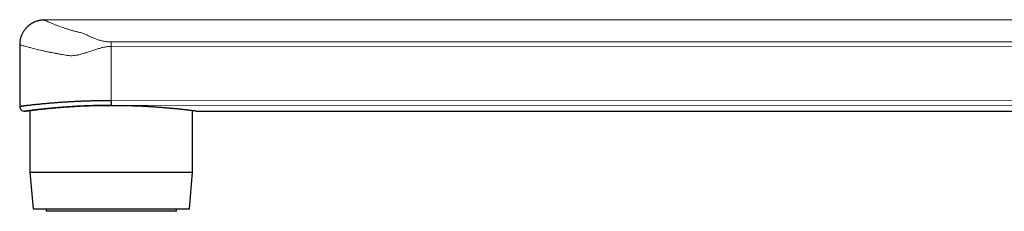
# Model space of a CAD drawing. Header units: millimetres. Extents: x 8 to 969, y 12 to 489.
# Tile 1 of 56: x 27 to 163, y 369 to 395. Entities that reach past the tile are written whole.
import ezdxf

# ---------------------------------------------------------------- set-up
doc = ezdxf.new("R2010")
doc.units = ezdxf.units.MM

msp = doc.modelspace()

# ---------------------------------------------------------------- linework, layer by layer
at = {"color": 7, "linetype": 'Continuous', "lineweight": 30}
for p, q in [((225.96, 395.28), (30.36, 395.23)), ((26.96, 391.83), (26.96, 383.33)), ((39.61, 384.14), (39.61, 383.45)), ((27.66, 382.63), (27.81, 382.63)), ((28.37, 382.71), (28.37, 374.22)), ((50.85, 374.22), (50.84, 382.71)), ((51.41, 382.64), (225.96, 382.68)), ((28.37, 374.22), (28.81, 369.18)), ((28.37, 374.22), (50.85, 374.22)), ((50.41, 369.19), (50.85, 374.22)), ((28.81, 369.18), (50.41, 369.19)), ((30.61, 369.18), (30.61, 368.83)), ((44.04, 368.83), (30.61, 368.83)), ((48.61, 368.83), (44.04, 368.83)), ((48.61, 368.83), (48.61, 369.19))]:
    msp.add_line(p, q, dxfattribs=at)
at = {"color": 252, "linetype": 'Continuous', "lineweight": 0}
for p, q in [((39.61, 392.21), (232.74, 392.25)), ((233.37, 391.63), (39.61, 391.59)), ((39.61, 391.59), (39.61, 384.14)), ((39.61, 384.14), (233.37, 384.18)), ((232.38, 383.49), (39.61, 383.45))]:
    msp.add_line(p, q, dxfattribs=at)
at = {"color": 7, "linetype": 'Continuous', "lineweight": 30}
msp.add_arc((27.66, 383.33), 0.7, 180.0101, 270.0957, dxfattribs=at)
for points, knots in [([(30.36, 395.23), (30.29, 395.23), (30.15, 395.23), (29.95, 395.21), (29.76, 395.18), (29.57, 395.14), (29.39, 395.1), (29.23, 395.04), (29.07, 394.98), (28.93, 394.92), (28.81, 394.86), (28.7, 394.8), (28.6, 394.75), (28.51, 394.69), (28.42, 394.63), (28.35, 394.58), (28.28, 394.53), (28.21, 394.48), (28.15, 394.42), (28.07, 394.35), (27.99, 394.28), (27.91, 394.2), (27.83, 394.11), (27.74, 394.01), (27.65, 393.9), (27.56, 393.78), (27.48, 393.65), (27.4, 393.51), (27.32, 393.37), (27.25, 393.23), (27.19, 393.07), (27.13, 392.91), (27.08, 392.75), (27.04, 392.57), (27, 392.4), (26.98, 392.21), (26.96, 392.02), (26.96, 391.9), (26.96, 391.83)], [0, 0, 0, 0, 0.038673, 0.07644, 0.113144, 0.148639, 0.182793, 0.215484, 0.246606, 0.276065, 0.300983, 0.324452, 0.346433, 0.36689, 0.385796, 0.402832, 0.418335, 0.433343, 0.449897, 0.468395, 0.488545, 0.510342, 0.533772, 0.558816, 0.584957, 0.612598, 0.641695, 0.672198, 0.701096, 0.731053, 0.762006, 0.793888, 0.826623, 0.860127, 0.894314, 0.929088, 0.964351, 1, 1, 1, 1]), ([(26.96, 383.33), (26.96, 383.33), (26.96, 383.33), (26.98, 383.34), (27, 383.34), (27.04, 383.34), (27.08, 383.35), (27.13, 383.36), (27.19, 383.36), (27.27, 383.37), (27.35, 383.38), (27.44, 383.39), (27.54, 383.41), (27.65, 383.42), (27.77, 383.43), (27.9, 383.45), (28.05, 383.47), (28.2, 383.48), (28.35, 383.5), (28.52, 383.52), (28.69, 383.54), (28.87, 383.56), (29.05, 383.58), (29.25, 383.6), (29.46, 383.62), (29.68, 383.64), (29.9, 383.66), (30.13, 383.69), (30.38, 383.71), (30.63, 383.73), (30.88, 383.76), (31.14, 383.78), (31.4, 383.8), (31.67, 383.82), (31.95, 383.84), (32.23, 383.86), (32.52, 383.89), (32.82, 383.91), (33.13, 383.93), (33.44, 383.95), (33.76, 383.97), (34.07, 383.98), (34.36, 384), (34.62, 384.01), (34.89, 384.03), (35.17, 384.04), (35.44, 384.05), (35.74, 384.06), (36.05, 384.08), (36.37, 384.09), (36.65, 384.1), (36.92, 384.1), (37.18, 384.11), (37.48, 384.12), (37.81, 384.12), (38.18, 384.13), (38.54, 384.13), (38.89, 384.14), (39.25, 384.14), (39.49, 384.14), (39.61, 384.14)], [0, 0, 0, 0, 0.016341, 0.03437, 0.052853, 0.071351, 0.088731, 0.106114, 0.123494, 0.140994, 0.158497, 0.175996, 0.193862, 0.211728, 0.229651, 0.247574, 0.265941, 0.284323, 0.301754, 0.319188, 0.33662, 0.35417, 0.371724, 0.389274, 0.407188, 0.425103, 0.443074, 0.461045, 0.479457, 0.497884, 0.515434, 0.532987, 0.550537, 0.568208, 0.585882, 0.603552, 0.621594, 0.639635, 0.657735, 0.675835, 0.694383, 0.712948, 0.72762, 0.742294, 0.756966, 0.771709, 0.786455, 0.801198, 0.818815, 0.836446, 0.850062, 0.863678, 0.877319, 0.89096, 0.909526, 0.928108, 0.946052, 0.963996, 0.981998, 1, 1, 1, 1]), ([(39.61, 383.45), (39.53, 383.45), (39.36, 383.45), (39.12, 383.44), (38.87, 383.44), (38.6, 383.44), (38.3, 383.44), (37.97, 383.43), (37.64, 383.42), (37.32, 383.42), (36.99, 383.41), (36.69, 383.4), (36.42, 383.39), (36.18, 383.38), (35.94, 383.37), (35.7, 383.36), (35.47, 383.35), (35.24, 383.34), (35.01, 383.33), (34.76, 383.31), (34.49, 383.3), (34.19, 383.28), (33.9, 383.26), (33.61, 383.24), (33.32, 383.22), (33.07, 383.2), (32.83, 383.18), (32.63, 383.17), (32.42, 383.15), (32.23, 383.14), (32.03, 383.12), (31.84, 383.1), (31.66, 383.09), (31.46, 383.07), (31.24, 383.05), (31, 383.02), (30.78, 383), (30.55, 382.98), (30.34, 382.96), (30.15, 382.94), (29.98, 382.92), (29.83, 382.9), (29.69, 382.89), (29.55, 382.87), (29.42, 382.85), (29.29, 382.84), (29.17, 382.83), (29.04, 382.81), (28.9, 382.79), (28.75, 382.78), (28.61, 382.76), (28.49, 382.74), (28.37, 382.73), (28.27, 382.71), (28.18, 382.7), (28.11, 382.69), (28.04, 382.69), (27.98, 382.68), (27.92, 382.67), (27.87, 382.66), (27.83, 382.66), (27.79, 382.65), (27.74, 382.65), (27.71, 382.64), (27.68, 382.64), (27.67, 382.64), (27.66, 382.63), (27.66, 382.63), (27.66, 382.63)], [0, 0, 0, 0, 0.012965, 0.025931, 0.038919, 0.051907, 0.069457, 0.087011, 0.104561, 0.122238, 0.139918, 0.157595, 0.171036, 0.184477, 0.197942, 0.211408, 0.224373, 0.237339, 0.250326, 0.263314, 0.280858, 0.298406, 0.31595, 0.333617, 0.351288, 0.368955, 0.382384, 0.395813, 0.409266, 0.422719, 0.435803, 0.448887, 0.461993, 0.475099, 0.492801, 0.510508, 0.52821, 0.546037, 0.563867, 0.581693, 0.595242, 0.608791, 0.622365, 0.635938, 0.649165, 0.662392, 0.675642, 0.688892, 0.706793, 0.724697, 0.742598, 0.760626, 0.778659, 0.796687, 0.810394, 0.824101, 0.837833, 0.851565, 0.864803, 0.878041, 0.891302, 0.904563, 0.922481, 0.940403, 0.958321, 0.976368, 0.994419, 1, 1, 1, 1]), ([(51.41, 382.64), (51.41, 382.64), (51.41, 382.64), (51.4, 382.64), (51.38, 382.64), (51.36, 382.65), (51.34, 382.65), (51.31, 382.65), (51.27, 382.66), (51.23, 382.66), (51.18, 382.67), (51.12, 382.68), (51.04, 382.69), (50.96, 382.7), (50.86, 382.71), (50.76, 382.72), (50.66, 382.73), (50.56, 382.75), (50.46, 382.76), (50.36, 382.77), (50.25, 382.78), (50.15, 382.8), (50.03, 382.81), (49.92, 382.82), (49.78, 382.84), (49.63, 382.85), (49.45, 382.87), (49.27, 382.89), (49.07, 382.92), (48.87, 382.94), (48.68, 382.96), (48.5, 382.97), (48.33, 382.99), (48.16, 383.01), (47.99, 383.02), (47.81, 383.04), (47.63, 383.06), (47.45, 383.07), (47.25, 383.09), (47.01, 383.11), (46.75, 383.13), (46.49, 383.15), (46.22, 383.17), (45.94, 383.19), (45.68, 383.21), (45.43, 383.23), (45.21, 383.24), (44.99, 383.25), (44.76, 383.27), (44.54, 383.28), (44.32, 383.29), (44.09, 383.3), (43.84, 383.31), (43.55, 383.33), (43.24, 383.34), (42.92, 383.35), (42.6, 383.36), (42.28, 383.37), (41.98, 383.38), (41.7, 383.39), (41.45, 383.4), (41.2, 383.4), (40.95, 383.4), (40.7, 383.41), (40.46, 383.41), (40.22, 383.41), (39.95, 383.41), (39.65, 383.41), (39.32, 383.41), (38.99, 383.41), (38.66, 383.41), (38.33, 383.4), (38.03, 383.4), (37.75, 383.39), (37.5, 383.39), (37.25, 383.38), (37.01, 383.38), (36.77, 383.37), (36.54, 383.36), (36.3, 383.35), (36.04, 383.34), (35.76, 383.33), (35.45, 383.32), (35.15, 383.3), (34.84, 383.29), (34.54, 383.27), (34.27, 383.25), (34.03, 383.24), (33.81, 383.22), (33.59, 383.21), (33.38, 383.2), (33.17, 383.18), (32.97, 383.17), (32.77, 383.15), (32.55, 383.13), (32.31, 383.11), (32.05, 383.09), (31.8, 383.07), (31.56, 383.05), (31.32, 383.03), (31.1, 383.01), (30.91, 382.99), (30.75, 382.97), (30.58, 382.96), (30.42, 382.94), (30.27, 382.92), (30.12, 382.91), (29.98, 382.89), (29.82, 382.88), (29.66, 382.86), (29.48, 382.84), (29.32, 382.82), (29.16, 382.8), (29.01, 382.78), (28.88, 382.77), (28.76, 382.75), (28.66, 382.74), (28.57, 382.73), (28.49, 382.72), (28.41, 382.71), (28.33, 382.7), (28.26, 382.69), (28.19, 382.68), (28.12, 382.67), (28.05, 382.67), (27.98, 382.66), (27.93, 382.65), (27.89, 382.64), (27.86, 382.64), (27.83, 382.64), (27.82, 382.64), (27.81, 382.63), (27.81, 382.63), (27.81, 382.63), (27.81, 382.63)], [0, 0, 0, 0, 0.008323, 0.015131, 0.02194, 0.028761, 0.035582, 0.04211, 0.048639, 0.055178, 0.061717, 0.070552, 0.079389, 0.088224, 0.097122, 0.106021, 0.114919, 0.121683, 0.128448, 0.135224, 0.142001, 0.14855, 0.155098, 0.161658, 0.168218, 0.17708, 0.185943, 0.194804, 0.203728, 0.212654, 0.221578, 0.228361, 0.235145, 0.24194, 0.248736, 0.255333, 0.261929, 0.268537, 0.275145, 0.284073, 0.293003, 0.301931, 0.310922, 0.319916, 0.328907, 0.335744, 0.34258, 0.349429, 0.356278, 0.362876, 0.369474, 0.376084, 0.382693, 0.391625, 0.400558, 0.40949, 0.418486, 0.427484, 0.436481, 0.443322, 0.450164, 0.457018, 0.463873, 0.470422, 0.476972, 0.483533, 0.490093, 0.498959, 0.507826, 0.516691, 0.52562, 0.534551, 0.543481, 0.55027, 0.55706, 0.563862, 0.570664, 0.577191, 0.583718, 0.590257, 0.596795, 0.605628, 0.614463, 0.623295, 0.632191, 0.641088, 0.649983, 0.656745, 0.663507, 0.670281, 0.677055, 0.683621, 0.690186, 0.696763, 0.703339, 0.712224, 0.72111, 0.729994, 0.738941, 0.74789, 0.756837, 0.763639, 0.77044, 0.777253, 0.784067, 0.790672, 0.797277, 0.803893, 0.81051, 0.819449, 0.828391, 0.837331, 0.846335, 0.855341, 0.864345, 0.871191, 0.878038, 0.884897, 0.891756, 0.89834, 0.904924, 0.91152, 0.918116, 0.927029, 0.935944, 0.944857, 0.953834, 0.962814, 0.971791, 0.978619, 0.985446, 0.992286, 0.999126, 1, 1, 1, 1])]:
    msp.add_open_spline(points, degree=3, knots=knots, dxfattribs=at)
at = {"color": 252, "linetype": 'Continuous', "lineweight": 0}
for points, knots in [([(30.36, 395.23), (30.36, 395.23), (30.37, 395.23), (30.47, 395.18), (30.64, 395.11), (30.86, 395.01), (31.12, 394.89), (31.42, 394.77), (31.77, 394.62), (32.16, 394.47), (32.57, 394.32), (32.96, 394.18), (33.35, 394.05), (33.76, 393.92), (34.19, 393.79), (34.63, 393.67), (35.12, 393.55), (35.55, 393.45), (35.91, 393.31), (36.25, 393.16), (36.63, 392.98), (37, 392.82), (37.31, 392.69), (37.57, 392.59), (37.79, 392.51), (38.02, 392.44), (38.25, 392.38), (38.58, 392.3), (39.03, 392.23), (39.42, 392.22), (39.61, 392.21)], [0, 0, 0, 0, 0.05291, 0.106313, 0.159681, 0.213309, 0.26084, 0.307888, 0.354588, 0.401153, 0.447799, 0.483354, 0.518537, 0.55342, 0.588848, 0.624474, 0.656536, 0.696172, 0.71752, 0.749005, 0.788125, 0.821682, 0.847933, 0.865925, 0.883174, 0.899665, 0.91546, 0.930626, 0.966286, 1, 1, 1, 1]), ([(39.61, 391.59), (39.44, 391.58), (39.1, 391.57), (38.6, 391.48), (38.1, 391.36), (37.55, 391.19), (36.97, 391), (36.4, 390.81), (35.94, 390.66), (35.5, 390.53), (35.06, 390.42), (34.61, 390.34), (34.18, 390.3), (33.74, 390.32), (33.29, 390.39), (32.94, 390.45), (32.69, 390.49), (32.53, 390.52), (32.37, 390.55), (32.21, 390.58), (32.05, 390.61), (31.94, 390.63), (31.79, 390.65), (31.56, 390.7), (31.2, 390.77), (30.82, 390.85), (30.48, 390.92), (30.24, 390.98), (29.8, 391.08), (29.21, 391.22), (28.55, 391.39), (28.04, 391.52), (27.6, 391.65), (27.24, 391.75), (27, 391.82), (26.97, 391.83), (26.96, 391.83)], [0, 0, 0, 0, 0.024156, 0.051099, 0.075477, 0.101692, 0.136781, 0.168078, 0.193343, 0.212584, 0.239716, 0.26424, 0.286286, 0.310505, 0.337276, 0.362357, 0.372181, 0.381993, 0.391801, 0.401604, 0.411403, 0.421198, 0.423345, 0.440095, 0.464629, 0.495112, 0.517968, 0.536278, 0.550042, 0.618363, 0.680797, 0.737351, 0.788037, 0.860706, 0.931591, 1, 1, 1, 1])]:
    msp.add_open_spline(points, degree=3, knots=knots, dxfattribs=at)
msp.add_open_spline([(39.61, 391.59), (39.61, 391.65), (39.61, 391.78), (39.61, 391.96), (39.61, 392.11), (39.61, 392.18), (39.61, 392.21)], degree=3, dxfattribs=at)

doc.saveas('drawing.dxf')
